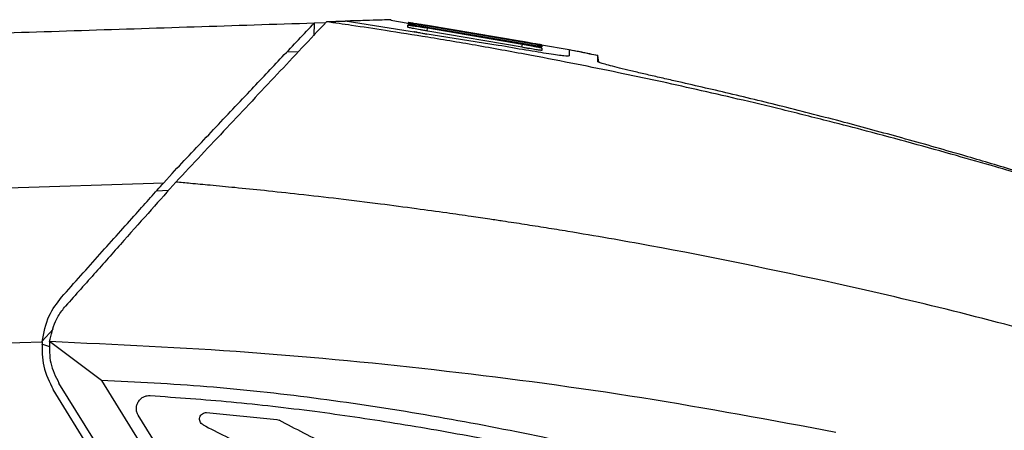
# Model space of a CAD drawing. Extents: x 106 to 315, y 19 to 260.
# Tile 59 of 132: x 124 to 146, y 163 to 172. Entities that reach past the tile are written whole.
import ezdxf

# ---------------------------------------------------------------- set-up
doc = ezdxf.new("R2010")
doc.units = 0
doc.layers.get('0').update_dxf_attribs({"linetype": 'CONTINUOUS'})

msp = doc.modelspace()

# ---------------------------------------------------------------- linework, layer by layer
at = {"color": 7, "linetype": 'CONTINUOUS'}
for p, q in [((130.778, 172.057), (130.779, 172.342)), ((130.779, 172.342), (131.032, 172.351)), ((131.457, 172.38), (131.045, 172.365)), ((131.045, 172.365), (131.457, 172.38)), ((134.843, 171.845), (131.458, 172.38)), ((132.85, 172.331), (132.469, 172.394)), ((132.85, 172.315), (132.85, 172.34)), ((132.853, 172.35), (132.853, 172.353)), ((132.847, 172.244), (132.847, 172.29)), ((133.271, 172.159), (133.282, 172.23)), ((133.282, 172.286), (135.37, 171.936)), ((135.37, 171.93), (133.282, 172.281)), ((133.282, 172.277), (135.37, 171.925)), ((135.371, 171.885), (133.282, 172.24)), ((133.282, 172.23), (135.371, 171.874)), ((135.371, 171.802), (133.283, 172.162)), ((135.371, 171.874), (135.358, 171.804)), ((130.175, 171.702), (130.426, 171.706)), ((136.408, 171.746), (135.796, 171.847)), ((135.798, 171.859), (135.798, 171.856)), ((135.802, 171.843), (135.803, 171.815)), ((135.806, 171.785), (135.807, 171.734)), ((136.408, 171.746), (136.408, 171.748)), ((137.065, 171.472), (137.045, 171.618)), ((127.636, 169.013), (127.452, 168.807)), ((110.13, 168.247), (127.452, 168.807)), ((127.292, 168.627), (127.557, 168.64)), ((124.764, 165.307), (125.009, 165.571)), ((106.407, 164.699), (124.762, 165.292)), ((124.936, 165.181), (124.758, 165.241)), ((126.073, 164.437), (124.93, 165.295)), ((129.556, 157.255), (125.136, 164.377)), ((126.073, 164.437), (129.556, 158.826)), ((130.405, 155.49), (125.01, 164.233)), ((130.724, 157.485), (126.889, 163.665)), ((128.397, 163.725), (129.951, 163.569)), ((129.951, 163.569), (130, 163.554))]:
    msp.add_line(p, q, dxfattribs=at)
for points, knots in [([(110.139, 171.676), (111.807, 171.73), (115.143, 171.837), (120.257, 172.003), (125.469, 172.171), (129.009, 172.285), (130.779, 172.342)], [0, 0, 0, 0, 0.243121, 0.486412, 0.743179, 1, 1, 1, 1]), ([(127.636, 169.013), (127.923, 169.318), (128.499, 169.927), (129.312, 170.789), (130.075, 171.597), (130.544, 172.094), (130.779, 172.343)], [0, 0, 0, 0, 0.269025, 0.538064, 0.768397, 1, 1, 1, 1]), ([(131.045, 172.365), (130.684, 171.98), (129.959, 171.208), (128.843, 170.02), (128.092, 169.22), (127.717, 168.82)], [0, 0, 0, 0, 0.332182, 0.665896, 1, 1, 1, 1]), ([(147.482, 168.661), (147.345, 168.703), (147.022, 168.802), (146.466, 168.97), (145.766, 169.178), (144.92, 169.421), (143.975, 169.684), (143.042, 169.935), (142.088, 170.182), (141.139, 170.419), (140.157, 170.654), (139.236, 170.866), (138.358, 171.06), (137.475, 171.247), (136.55, 171.434), (135.52, 171.633), (134.424, 171.833), (133.347, 172.016), (132.412, 172.164), (131.666, 172.277), (131.231, 172.339), (131.046, 172.365)], [0, 0, 0, 0, 0.02556, 0.060005, 0.103333, 0.155547, 0.216647, 0.277754, 0.327454, 0.391875, 0.451758, 0.507103, 0.559994, 0.611666, 0.667594, 0.727778, 0.798222, 0.865807, 0.921964, 0.966695, 1, 1, 1, 1]), ([(132.472, 172.412), (132.473, 172.412), (132.494, 172.413), (132.42, 172.41), (132.241, 172.404), (131.928, 172.395), (131.614, 172.385), (131.458, 172.38)], [0, 0, 0, 0, 0.003512, 0.251394, 0.499276, 0.749638, 1, 1, 1, 1]), ([(132.85, 172.34), (132.851, 172.34), (132.854, 172.34), (132.889, 172.336), (132.971, 172.324), (133.089, 172.307), (133.197, 172.29), (133.254, 172.281), (133.282, 172.277)], [0, 0, 0, 0, 0.126308, 0.25099, 0.499293, 0.74823, 0.873427, 1, 1, 1, 1]), ([(133.282, 172.24), (133.254, 172.244), (133.197, 172.253), (133.09, 172.271), (132.971, 172.291), (132.89, 172.306), (132.854, 172.313), (132.851, 172.315), (132.85, 172.315)], [0, 0, 0, 0, 0.126104, 0.251052, 0.49982, 0.748261, 0.873211, 1, 1, 1, 1]), ([(132.853, 172.354), (132.855, 172.354), (132.857, 172.353), (132.892, 172.348), (132.973, 172.335), (133.091, 172.316), (133.198, 172.299), (133.254, 172.291), (133.282, 172.286)], [0, 0, 0, 0, 0.126813, 0.251768, 0.500195, 0.748938, 0.873881, 1, 1, 1, 1]), ([(133.282, 172.281), (133.253, 172.285), (133.197, 172.294), (133.09, 172.311), (132.973, 172.33), (132.892, 172.343), (132.857, 172.349), (132.855, 172.35), (132.853, 172.35)], [0, 0, 0, 0, 0.126556, 0.251754, 0.500708, 0.749031, 0.873713, 1, 1, 1, 1]), ([(132.847, 172.29), (132.848, 172.29), (132.851, 172.291), (132.887, 172.288), (132.969, 172.277), (133.089, 172.26), (133.197, 172.243), (133.254, 172.234), (133.282, 172.23)], [0, 0, 0, 0, 0.126835, 0.251784, 0.500177, 0.748898, 0.873847, 1, 1, 1, 1]), ([(133.283, 172.162), (133.254, 172.167), (133.197, 172.176), (133.088, 172.195), (132.969, 172.216), (132.887, 172.232), (132.851, 172.241), (132.848, 172.243), (132.847, 172.244)], [0, 0, 0, 0, 0.126545, 0.251755, 0.500745, 0.749081, 0.873751, 1, 1, 1, 1]), ([(133.259, 172.086), (133.237, 172.091), (133.194, 172.101), (133.134, 172.114), (133.082, 172.125), (133.029, 172.136), (132.983, 172.146), (132.977, 172.146), (132.974, 172.145)], [0, 0, 0, 0, 0.1503724, 0.293334, 0.4289746, 0.557401, 0.7920756, 1, 1, 1, 1]), ([(135.37, 171.936), (135.398, 171.931), (135.454, 171.921), (135.561, 171.902), (135.679, 171.881), (135.759, 171.867), (135.795, 171.86), (135.797, 171.86), (135.798, 171.86)], [0, 0, 0, 0, 0.126502, 0.251717, 0.500729, 0.749, 0.873661, 1, 1, 1, 1]), ([(135.798, 171.856), (135.797, 171.856), (135.795, 171.856), (135.759, 171.861), (135.678, 171.875), (135.561, 171.896), (135.454, 171.915), (135.398, 171.925), (135.37, 171.93)], [0, 0, 0, 0, 0.126877, 0.25181, 0.500163, 0.748951, 0.873915, 1, 1, 1, 1]), ([(135.37, 171.925), (135.399, 171.92), (135.455, 171.91), (135.562, 171.89), (135.681, 171.868), (135.763, 171.852), (135.799, 171.844), (135.801, 171.843), (135.802, 171.843)], [0, 0, 0, 0, 0.126057, 0.251023, 0.49984, 0.748224, 0.873156, 1, 1, 1, 1]), ([(135.803, 171.815), (135.801, 171.814), (135.799, 171.814), (135.763, 171.818), (135.682, 171.831), (135.563, 171.851), (135.455, 171.87), (135.399, 171.88), (135.371, 171.885)], [0, 0, 0, 0, 0.126366, 0.251019, 0.49925, 0.748248, 0.873472, 1, 1, 1, 1]), ([(135.371, 171.874), (135.4, 171.869), (135.457, 171.859), (135.565, 171.838), (135.685, 171.814), (135.767, 171.797), (135.803, 171.787), (135.805, 171.786), (135.806, 171.785)], [0, 0, 0, 0, 0.126471, 0.251697, 0.500759, 0.749062, 0.873713, 1, 1, 1, 1]), ([(136.408, 171.61), (136.385, 171.608), (136.339, 171.603), (135.982, 171.653), (135.469, 171.735), (135.052, 171.808), (134.843, 171.845)], [0, 0, 0, 0, 0.248755, 0.49731, 0.749194, 1, 1, 1, 1]), ([(135.807, 171.734), (135.806, 171.734), (135.803, 171.732), (135.767, 171.736), (135.685, 171.747), (135.565, 171.767), (135.457, 171.786), (135.4, 171.796), (135.371, 171.802)], [0, 0, 0, 0, 0.126907, 0.25182, 0.500107, 0.748884, 0.873872, 1, 1, 1, 1]), ([(137.045, 171.619), (136.926, 171.643), (136.714, 171.687), (136.502, 171.729), (136.408, 171.748)], [0, 0, 0, 0, 0.56, 1, 1, 1, 1]), ([(136.408, 171.738), (136.408, 171.733), (136.408, 171.721), (136.408, 171.651), (136.408, 171.61)], [0, 0, 0, 0, 0.424169, 1, 1, 1, 1]), ([(137.046, 171.617), (136.987, 171.629), (136.785, 171.671), (136.565, 171.714), (136.409, 171.744)], [0, 0, 0, 0, 0.2931323, 1, 1, 1, 1]), ([(137.044, 171.483), (137.044, 171.523), (137.045, 171.594), (137.045, 171.606), (137.045, 171.612)], [0, 0, 0, 0, 0.557188, 1, 1, 1, 1]), ([(138.686, 171.071), (138.577, 171.096), (138.361, 171.144), (138.052, 171.216), (137.766, 171.283), (137.516, 171.344), (137.311, 171.396), (137.161, 171.438), (137.063, 171.469), (137.051, 171.478), (137.045, 171.483)], [0, 0, 0, 0, 0.125728, 0.25084, 0.376311, 0.502797, 0.627656, 0.751301, 0.874954, 1, 1, 1, 1]), ([(155.977, 165.65), (155.506, 165.838), (154.5, 166.239), (152.936, 166.83), (151.292, 167.426), (149.683, 167.981), (147.967, 168.546), (146.45, 169.019), (144.995, 169.449), (143.778, 169.795), (142.461, 170.152), (141.163, 170.486), (139.897, 170.795), (139.08, 170.981), (138.686, 171.071)], [0, 0, 0, 0, 0.083733, 0.179186, 0.276428, 0.372827, 0.460691, 0.575089, 0.635587, 0.711531, 0.784391, 0.861276, 0.933144, 1, 1, 1, 1]), ([(125.191, 166.275), (125.478, 166.597), (125.914, 167.085), (126.455, 167.69), (126.829, 168.109), (127.165, 168.486), (127.356, 168.699), (127.452, 168.807)], [0, 0, 0, 0, 0.339082, 0.513781, 0.688434, 0.843461, 1, 1, 1, 1]), ([(127.717, 168.82), (127.54, 168.621), (127.181, 168.217), (126.582, 167.543), (125.948, 166.829), (125.506, 166.331), (125.281, 166.079)], [0, 0, 0, 0, 0.245893, 0.499736, 0.746442, 1, 1, 1, 1]), ([(142.303, 166.582), (140.935, 166.872), (138.966, 167.289), (136.904, 167.644), (136.138, 167.77), (135.899, 167.808), (135.661, 167.846), (135.422, 167.884), (135.184, 167.921), (134.929, 167.96), (134.617, 168.007), (134.203, 168.068), (133.662, 168.145), (132.992, 168.237), (132.194, 168.342), (131.328, 168.449), (130.474, 168.547), (129.71, 168.629), (129.057, 168.696), (128.512, 168.748), (128.078, 168.788), (127.825, 168.811), (127.717, 168.82)], [0, 0, 0, 0, 0.283899, 0.408823, 0.425183, 0.441543, 0.457902, 0.474262, 0.490623, 0.506983, 0.526528, 0.554815, 0.591845, 0.637618, 0.692134, 0.755393, 0.814865, 0.866856, 0.911364, 0.948391, 0.977936, 1, 1, 1, 1]), ([(147.482, 165.288), (146.623, 165.52), (144.905, 165.985), (143.17, 166.383), (142.303, 166.582)], [0, 0, 0, 0, 0.5, 1, 1, 1, 1]), ([(124.762, 165.292), (124.799, 165.49), (124.867, 165.854), (125.089, 166.143), (125.191, 166.275)], [0, 0, 0, 0, 0.543676, 1, 1, 1, 1]), ([(124.93, 165.295), (124.962, 165.446), (125.014, 165.689), (125.165, 165.939), (125.253, 166.044), (125.281, 166.079)], [0, 0, 0, 0, 0.52785, 0.845685, 1, 1, 1, 1]), ([(124.762, 165.292), (124.76, 165.107), (124.757, 164.734), (124.925, 164.401), (125.01, 164.233)], [0, 0, 0, 0, 0.4936387, 1, 1, 1, 1]), ([(124.93, 165.295), (124.926, 165.135), (124.916, 164.811), (125.062, 164.523), (125.136, 164.377)], [0, 0, 0, 0, 0.494662, 1, 1, 1, 1]), ([(142.303, 163.287), (140.877, 163.553), (138.025, 164.085), (133.691, 164.663), (129.326, 165.091), (126.395, 165.227), (124.93, 165.295)], [0, 0, 0, 0, 0.2489996, 0.4980139, 0.749023, 1, 1, 1, 1]), ([(142.303, 161.601), (141.517, 161.811), (139.993, 162.218), (137.689, 162.779), (135.404, 163.278), (133.087, 163.712), (130.757, 164.061), (128.418, 164.32), (126.85, 164.399), (126.073, 164.437)], [0, 0, 0, 0, 0.147743, 0.286721, 0.430675, 0.572761, 0.714783, 0.858777, 1, 1, 1, 1]), ([(126.889, 163.665), (126.877, 163.689), (126.853, 163.735), (126.843, 163.814), (126.852, 163.891), (126.885, 163.967), (126.939, 164.033), (127.008, 164.077), (127.08, 164.1), (127.126, 164.101), (127.148, 164.101)], [0, 0, 0, 0, 0.127591, 0.249672, 0.374751, 0.500064, 0.644645, 0.776176, 0.894633, 1, 1, 1, 1]), ([(127.148, 164.101), (127.746, 164.059), (128.962, 163.974), (130.766, 163.765), (132.584, 163.5), (134.39, 163.182), (136.236, 162.808), (138.129, 162.38), (140.137, 161.885), (141.51, 161.517), (142.228, 161.325)], [0, 0, 0, 0, 0.117076, 0.237909, 0.354554, 0.475977, 0.59598, 0.722322, 0.854954, 1, 1, 1, 1]), ([(128.32, 163.455), (128.306, 163.464), (128.278, 163.482), (128.252, 163.525), (128.24, 163.573), (128.245, 163.623), (128.267, 163.667), (128.303, 163.702), (128.348, 163.725), (128.381, 163.725), (128.397, 163.725)], [0, 0, 0, 0, 0.125284, 0.250301, 0.375734, 0.500002, 0.624231, 0.749659, 0.874695, 1, 1, 1, 1]), ([(128.32, 163.455), (128.484, 163.37), (128.836, 163.189), (129.397, 162.9), (130.026, 162.576), (130.723, 162.216), (131.531, 161.8), (132.464, 161.319), (133.482, 160.794), (134.463, 160.288), (135.317, 159.848), (136.043, 159.474), (136.816, 159.075), (137.851, 158.542), (139.115, 157.89), (140.41, 157.222), (141.579, 156.62), (142.728, 156.027), (143.998, 155.373), (144.903, 154.906), (145.384, 154.658)], [0, 0, 0, 0, 0.028928, 0.06182, 0.098675, 0.139493, 0.184275, 0.240787, 0.303499, 0.36322, 0.413237, 0.453551, 0.490977, 0.549122, 0.635445, 0.713257, 0.776715, 0.840926, 0.915355, 1, 1, 1, 1]), ([(145.482, 155.572), (145.248, 155.692), (144.82, 155.913), (144.218, 156.224), (143.626, 156.529), (143.009, 156.847), (142.359, 157.182), (141.708, 157.518), (140.986, 157.89), (140.176, 158.308), (139.299, 158.759), (138.44, 159.202), (137.66, 159.604), (136.808, 160.043), (135.823, 160.551), (134.641, 161.161), (133.442, 161.779), (132.258, 162.389), (131.123, 162.975), (130.366, 163.365), (130, 163.554)], [0, 0, 0, 0, 0.045297, 0.083028, 0.116712, 0.16007, 0.202461, 0.242741, 0.28623, 0.342327, 0.399829, 0.456032, 0.508701, 0.550999, 0.621057, 0.699622, 0.780046, 0.853378, 0.929014, 1, 1, 1, 1])]:
    msp.add_open_spline(points, degree=3, knots=knots, dxfattribs=at)

doc.saveas('drawing.dxf')
